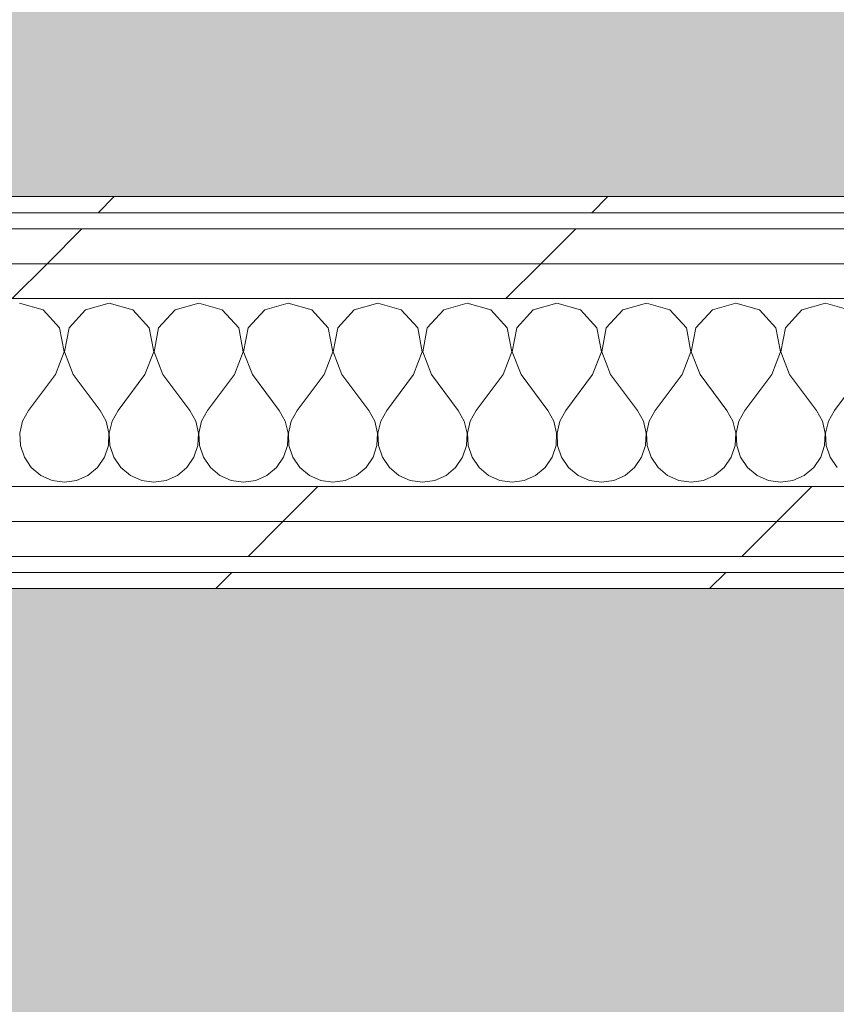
# Model space of a CAD drawing. Header units: millimetres. Extents: x -30280 to 19093, y -19284 to 4746.
# Tile 32 of 132: x -27750 to -27446, y 1400 to 1767. Entities that reach past the tile are written whole.
import ezdxf

# ---------------------------------------------------------------- set-up
doc = ezdxf.new("R2010")
doc.units = ezdxf.units.MM
doc.header["$MEASUREMENT"] = 0
doc.linetypes.add('Wipeout_Contour', pattern=[1000, 0, -1000])
doc.layers.add('Nuevo_07_CR_Cel Ras pladur', color=7, linetype='Continuous')
doc.layers.add('Nuevo_08_E_Envans secs', color=7, linetype='Continuous')
for name, color, linetype, lineweight, true_color in [('Nuevo_07_CR_Cel Ras pladur_Pluma_Nº__102', 7, 'Continuous', 5, 0xcccccc), ('Nuevo_08_E_Envans secs_Pluma_Nº__102', 7, 'Continuous', 5, 0xcccccc), ('Nuevo_08_E_Envans secs_Pluma_Nº__171', 171, 'Continuous', 13, 0xaaaaff), ('Nuevo_08_E_Envans secs_Pluma_Nº__177', 7, 'Continuous', 15, 0xf7e046)]:
    doc.layers.add(name, color=color, linetype=linetype, lineweight=lineweight, true_color=true_color)
doc.layers.add('Nuevo_08_E_Envans secs_Pluma_Nº__1', color=7, linetype='Continuous', lineweight=5)
pattern_1 = [(45, (0, 0), (-183.8478, 183.8478), [195, -65]), (45, (7e-14, 183.85), (-183.8478, 183.8478), [195, -65])]

# ---------------------------------------------------------------- blocks, each defined once
blk = doc.blocks.new('Forjado_1_1', base_point=(-28050.85, 1700.85))
at = {"layer": 'Nuevo_07_CR_Cel Ras pladur_Pluma_Nº__102', "linetype": 'Continuous', "lineweight": 0, "true_color": 0x333333}
h = blk.add_hatch(color=250, dxfattribs=at)
h.paths.add_polyline_path([(-28050.85, 1700.85), (-1702.11, 1700.85), (-1556.11, 1700.85), (-1556.11, -1703.98), (-1619.11, -1703.98), (-1619.11, -6940.7), (-1544.11, -6940.7), (-1544.11, -7505.7), (-1616.26, -7505.7), (-1616.05, -11923.98), (-1552.9, -11923.98), (-1552.9, -12503.98), (-2036.11, -12503.98), (-2036.11, -12340.7), (-6985.39, -12340.7), (-6985.39, -12549.28), (-7491.4, -12549.28), (-7491.4, -12393.7), (-10655.85, -12393.7), (-10657.1, -13685.07), (-1603.63, -13694.56), (-1609.23, -16937.98), (375.89, -16937.98), (375.89, -16738.98), (1128.89, -16738.98), (1128.89, -17066.98), (2622.91, -17066.98), (5778.89, -17066.98), (5778.89, -16738.98), (6378.89, -16738.98), (6378.89, -12488.98), (5778.89, -12488.98), (5763.89, -12069.98), (3832.9, -12069.98), (2768.91, -12069.98), (2768.91, -12619.14), (2622.91, -12619.14), (2622.91, -12069.98), (843.89, -12069.98), (843.89, -12503.98), (363.89, -12503.98), (363.89, -11923.98), (6641.89, -11923.98), (6627.87, -9203.97), (6003.89, -9207.42), (6010.89, -7490.7), (5790.89, -7490.7), (5790.89, -6940.7), (6010.89, -6940.7), (6010.89, -1710.7), (5770.89, -1710.7), (5770.89, 3861.73), (-28038.85, 3861.73)])
h.paths.add_polyline_path([(7.39, -9099.15), (-1192.61, -9099.15), (-1192.61, 1700.85), (7.39, 1700.85)], flags=0)
h.paths.add_polyline_path([(-1181.11, -11348.2), (-1181.11, -9848.2), (5718.89, -9848.2), (5718.89, -11348.2)], flags=0)
h.paths.add_polyline_path([(38, -16371.48), (-1162, -16371.48), (-1162, -12771.48), (38, -12771.48)], flags=0)
h.paths.add_polyline_path([(2309.36, -16371.48), (1109.36, -16371.48), (1109.36, -12771.48), (2309.36, -12771.48)], flags=0)
h.paths.add_polyline_path([(2226.83, -8799.15), (2226.83, 1400.85), (3726.83, 1400.85), (3726.83, -8799.15)], flags=0)
h.paths.add_polyline_path([(3832.9, -12471.48), (5032.9, -12471.48), (5032.9, -16671.48), (3832.9, -16671.48)], flags=0)
at = {"layer": 'Nuevo_07_CR_Cel Ras pladur_Pluma_Nº__102', "color": 254, "linetype": 'Continuous', "lineweight": 5, "true_color": 0xcccccc, "flags": 128}
blk.add_lwpolyline([(-1702.11, 1700.85), (-28050.85, 1700.85), (-28038.85, 3861.73), (5770.89, 3861.73)], dxfattribs=at)
blk = doc.blocks.new('*X748')
at = {"layer": 'Nuevo_08_E_Envans secs_Pluma_Nº__102', "color": 254, "linetype": 'Continuous', "lineweight": 5, "true_color": 0xcccccc}
for p, q in [((-27741.24, 1658.7), (-27750, 1661.19)), ((-27735.09, 1651.97), (-27741.24, 1658.7)), ((-27725.43, 1658.7), (-27731.57, 1651.97)), ((-27716.67, 1661.19), (-27725.43, 1658.7)), ((-27707.9, 1658.7), (-27716.67, 1661.19)), ((-27701.76, 1651.97), (-27707.9, 1658.7)), ((-27692.1, 1658.7), (-27698.24, 1651.97)), ((-27683.33, 1661.19), (-27692.1, 1658.7)), ((-27674.57, 1658.7), (-27683.33, 1661.19)), ((-27668.43, 1651.97), (-27674.57, 1658.7)), ((-27658.76, 1658.7), (-27664.91, 1651.97)), ((-27650, 1661.19), (-27658.76, 1658.7)), ((-27641.24, 1658.7), (-27650, 1661.19)), ((-27635.09, 1651.97), (-27641.24, 1658.7)), ((-27625.43, 1658.7), (-27631.57, 1651.97)), ((-27616.67, 1661.19), (-27625.43, 1658.7)), ((-27607.9, 1658.7), (-27616.67, 1661.19)), ((-27601.76, 1651.97), (-27607.9, 1658.7)), ((-27592.1, 1658.7), (-27598.24, 1651.97)), ((-27583.33, 1661.19), (-27592.1, 1658.7)), ((-27574.57, 1658.7), (-27583.33, 1661.19)), ((-27568.43, 1651.97), (-27574.57, 1658.7)), ((-27558.76, 1658.7), (-27564.91, 1651.97)), ((-27550, 1661.19), (-27558.76, 1658.7)), ((-27541.24, 1658.7), (-27550, 1661.19)), ((-27535.09, 1651.97), (-27541.24, 1658.7)), ((-27525.43, 1658.7), (-27531.57, 1651.97)), ((-27516.67, 1661.19), (-27525.43, 1658.7)), ((-27507.9, 1658.7), (-27516.67, 1661.19)), ((-27501.76, 1651.97), (-27507.9, 1658.7)), ((-27492.1, 1658.7), (-27498.24, 1651.97)), ((-27483.33, 1661.19), (-27492.1, 1658.7)), ((-27474.57, 1658.7), (-27483.33, 1661.19)), ((-27468.43, 1651.97), (-27474.57, 1658.7)), ((-27458.76, 1658.7), (-27464.91, 1651.97)), ((-27450, 1661.19), (-27458.76, 1658.7)), ((-27441.24, 1658.7), (-27450, 1661.19)), ((-27733.4, 1643.02), (-27735.09, 1651.97)), ((-27731.57, 1651.97), (-27733.27, 1643.02)), ((-27700.07, 1643.02), (-27701.76, 1651.97)), ((-27698.24, 1651.97), (-27699.93, 1643.02)), ((-27666.73, 1643.02), (-27668.43, 1651.97)), ((-27664.91, 1651.97), (-27666.6, 1643.02)), ((-27633.4, 1643.02), (-27635.09, 1651.97)), ((-27631.57, 1651.97), (-27633.27, 1643.02)), ((-27600.07, 1643.02), (-27601.76, 1651.97)), ((-27598.24, 1651.97), (-27599.93, 1643.02)), ((-27566.73, 1643.02), (-27568.43, 1651.97)), ((-27564.91, 1651.97), (-27566.6, 1643.02)), ((-27533.4, 1643.02), (-27535.09, 1651.97)), ((-27531.57, 1651.97), (-27533.27, 1643.02)), ((-27500.07, 1643.02), (-27501.76, 1651.97)), ((-27498.24, 1651.97), (-27499.93, 1643.02)), ((-27466.73, 1643.02), (-27468.43, 1651.97)), ((-27464.91, 1651.97), (-27466.6, 1643.02)), ((-27736.67, 1634.52), (-27733.4, 1643.02)), ((-27733.27, 1643.02), (-27730, 1634.52)), ((-27703.33, 1634.52), (-27700.07, 1643.02)), ((-27699.93, 1643.02), (-27696.67, 1634.52)), ((-27670, 1634.52), (-27666.73, 1643.02)), ((-27666.6, 1643.02), (-27663.33, 1634.52)), ((-27636.67, 1634.52), (-27633.4, 1643.02)), ((-27633.27, 1643.02), (-27630, 1634.52)), ((-27603.33, 1634.52), (-27600.07, 1643.02)), ((-27599.93, 1643.02), (-27596.67, 1634.52)), ((-27570, 1634.52), (-27566.73, 1643.02)), ((-27566.6, 1643.02), (-27563.33, 1634.52)), ((-27536.67, 1634.52), (-27533.4, 1643.02)), ((-27533.27, 1643.02), (-27530, 1634.52)), ((-27503.33, 1634.52), (-27500.07, 1643.02)), ((-27499.93, 1643.02), (-27496.67, 1634.52)), ((-27470, 1634.52), (-27466.73, 1643.02)), ((-27466.6, 1643.02), (-27463.33, 1634.52)), ((-27736.67, 1634.52), (-27746.67, 1621.19)), ((-27730, 1634.52), (-27720, 1621.19)), ((-27703.33, 1634.52), (-27713.33, 1621.19)), ((-27696.67, 1634.52), (-27686.67, 1621.19)), ((-27670, 1634.52), (-27680, 1621.19)), ((-27663.33, 1634.52), (-27653.33, 1621.19)), ((-27636.67, 1634.52), (-27646.67, 1621.19)), ((-27630, 1634.52), (-27620, 1621.19)), ((-27603.33, 1634.52), (-27613.33, 1621.19)), ((-27596.67, 1634.52), (-27586.67, 1621.19)), ((-27570, 1634.52), (-27580, 1621.19)), ((-27563.33, 1634.52), (-27553.33, 1621.19)), ((-27536.67, 1634.52), (-27546.67, 1621.19)), ((-27530, 1634.52), (-27520, 1621.19)), ((-27503.33, 1634.52), (-27513.33, 1621.19)), ((-27496.67, 1634.52), (-27486.67, 1621.19)), ((-27470, 1634.52), (-27480, 1621.19)), ((-27463.33, 1634.52), (-27453.33, 1621.19)), ((-27436.67, 1634.52), (-27446.67, 1621.19)), ((-27746.67, 1621.19), (-27748.89, 1617.16)), ((-27717.77, 1617.16), (-27720, 1621.19)), ((-27713.33, 1621.19), (-27715.56, 1617.16)), ((-27684.44, 1617.16), (-27686.67, 1621.19)), ((-27680, 1621.19), (-27682.23, 1617.16)), ((-27651.11, 1617.16), (-27653.33, 1621.19)), ((-27646.67, 1621.19), (-27648.89, 1617.16)), ((-27617.77, 1617.16), (-27620, 1621.19)), ((-27613.33, 1621.19), (-27615.56, 1617.16)), ((-27584.44, 1617.16), (-27586.67, 1621.19)), ((-27580, 1621.19), (-27582.23, 1617.16)), ((-27551.11, 1617.16), (-27553.33, 1621.19)), ((-27546.67, 1621.19), (-27548.89, 1617.16)), ((-27517.77, 1617.16), (-27520, 1621.19)), ((-27513.33, 1621.19), (-27515.56, 1617.16)), ((-27484.44, 1617.16), (-27486.67, 1621.19)), ((-27480, 1621.19), (-27482.23, 1617.16)), ((-27451.11, 1617.16), (-27453.33, 1621.19)), ((-27446.67, 1621.19), (-27448.89, 1617.16)), ((-27748.89, 1617.16), (-27749.93, 1612.68)), ((-27716.73, 1612.68), (-27717.77, 1617.16)), ((-27715.56, 1617.16), (-27716.6, 1612.68)), ((-27683.4, 1612.68), (-27684.44, 1617.16)), ((-27682.23, 1617.16), (-27683.27, 1612.68)), ((-27650.07, 1612.68), (-27651.11, 1617.16)), ((-27648.89, 1617.16), (-27649.93, 1612.68)), ((-27616.73, 1612.68), (-27617.77, 1617.16)), ((-27615.56, 1617.16), (-27616.6, 1612.68)), ((-27583.4, 1612.68), (-27584.44, 1617.16)), ((-27582.23, 1617.16), (-27583.27, 1612.68)), ((-27550.07, 1612.68), (-27551.11, 1617.16)), ((-27548.89, 1617.16), (-27549.93, 1612.68)), ((-27516.73, 1612.68), (-27517.77, 1617.16)), ((-27515.56, 1617.16), (-27516.6, 1612.68)), ((-27483.4, 1612.68), (-27484.44, 1617.16)), ((-27482.23, 1617.16), (-27483.27, 1612.68)), ((-27450.07, 1612.68), (-27451.11, 1617.16)), ((-27448.89, 1617.16), (-27449.93, 1612.68)), ((-27749.93, 1612.68), (-27749.71, 1608.09)), ((-27716.96, 1608.09), (-27716.73, 1612.68)), ((-27716.6, 1612.68), (-27716.38, 1608.09)), ((-27683.62, 1608.09), (-27683.4, 1612.68)), ((-27683.27, 1612.68), (-27683.04, 1608.09)), ((-27650.29, 1608.09), (-27650.07, 1612.68)), ((-27649.93, 1612.68), (-27649.71, 1608.09)), ((-27616.96, 1608.09), (-27616.73, 1612.68)), ((-27616.6, 1612.68), (-27616.38, 1608.09)), ((-27583.62, 1608.09), (-27583.4, 1612.68)), ((-27583.27, 1612.68), (-27583.04, 1608.09)), ((-27550.29, 1608.09), (-27550.07, 1612.68)), ((-27549.93, 1612.68), (-27549.71, 1608.09)), ((-27516.96, 1608.09), (-27516.73, 1612.68)), ((-27516.6, 1612.68), (-27516.38, 1608.09)), ((-27483.62, 1608.09), (-27483.4, 1612.68)), ((-27483.27, 1612.68), (-27483.04, 1608.09)), ((-27450.29, 1608.09), (-27450.07, 1612.68)), ((-27449.93, 1612.68), (-27449.71, 1608.09)), ((-27749.71, 1608.09), (-27748.24, 1603.73)), ((-27718.43, 1603.73), (-27716.96, 1608.09)), ((-27716.38, 1608.09), (-27714.91, 1603.73)), ((-27685.09, 1603.73), (-27683.62, 1608.09)), ((-27683.04, 1608.09), (-27681.57, 1603.73)), ((-27651.76, 1603.73), (-27650.29, 1608.09)), ((-27649.71, 1608.09), (-27648.24, 1603.73)), ((-27618.43, 1603.73), (-27616.96, 1608.09)), ((-27616.38, 1608.09), (-27614.91, 1603.73)), ((-27585.09, 1603.73), (-27583.62, 1608.09)), ((-27583.04, 1608.09), (-27581.57, 1603.73)), ((-27551.76, 1603.73), (-27550.29, 1608.09)), ((-27549.71, 1608.09), (-27548.24, 1603.73)), ((-27518.43, 1603.73), (-27516.96, 1608.09)), ((-27516.38, 1608.09), (-27514.91, 1603.73)), ((-27485.09, 1603.73), (-27483.62, 1608.09)), ((-27483.04, 1608.09), (-27481.57, 1603.73)), ((-27451.76, 1603.73), (-27450.29, 1608.09)), ((-27449.71, 1608.09), (-27448.24, 1603.73)), ((-27748.24, 1603.73), (-27745.64, 1599.94)), ((-27721.03, 1599.94), (-27718.43, 1603.73)), ((-27714.91, 1603.73), (-27712.3, 1599.94)), ((-27687.7, 1599.94), (-27685.09, 1603.73)), ((-27681.57, 1603.73), (-27678.97, 1599.94)), ((-27654.36, 1599.94), (-27651.76, 1603.73)), ((-27648.24, 1603.73), (-27645.64, 1599.94)), ((-27621.03, 1599.94), (-27618.43, 1603.73)), ((-27614.91, 1603.73), (-27612.3, 1599.94)), ((-27587.7, 1599.94), (-27585.09, 1603.73)), ((-27581.57, 1603.73), (-27578.97, 1599.94)), ((-27554.36, 1599.94), (-27551.76, 1603.73)), ((-27548.24, 1603.73), (-27545.64, 1599.94)), ((-27521.03, 1599.94), (-27518.43, 1603.73)), ((-27514.91, 1603.73), (-27512.3, 1599.94)), ((-27487.7, 1599.94), (-27485.09, 1603.73)), ((-27481.57, 1603.73), (-27478.97, 1599.94)), ((-27454.36, 1599.94), (-27451.76, 1603.73)), ((-27448.24, 1603.73), (-27445.64, 1599.94)), ((-27745.64, 1599.94), (-27742.1, 1597.01)), ((-27724.57, 1597.01), (-27721.03, 1599.94)), ((-27712.3, 1599.94), (-27708.76, 1597.01)), ((-27691.24, 1597.01), (-27687.7, 1599.94)), ((-27678.97, 1599.94), (-27675.43, 1597.01)), ((-27657.9, 1597.01), (-27654.36, 1599.94)), ((-27645.64, 1599.94), (-27642.1, 1597.01)), ((-27624.57, 1597.01), (-27621.03, 1599.94)), ((-27612.3, 1599.94), (-27608.76, 1597.01)), ((-27591.24, 1597.01), (-27587.7, 1599.94)), ((-27578.97, 1599.94), (-27575.43, 1597.01)), ((-27557.9, 1597.01), (-27554.36, 1599.94)), ((-27545.64, 1599.94), (-27542.1, 1597.01)), ((-27524.57, 1597.01), (-27521.03, 1599.94)), ((-27512.3, 1599.94), (-27508.76, 1597.01)), ((-27491.24, 1597.01), (-27487.7, 1599.94)), ((-27478.97, 1599.94), (-27475.43, 1597.01)), ((-27457.9, 1597.01), (-27454.36, 1599.94)), ((-27742.1, 1597.01), (-27737.89, 1595.15)), ((-27728.78, 1595.15), (-27724.57, 1597.01)), ((-27708.76, 1597.01), (-27704.55, 1595.15)), ((-27695.45, 1595.15), (-27691.24, 1597.01)), ((-27675.43, 1597.01), (-27671.22, 1595.15)), ((-27662.11, 1595.15), (-27657.9, 1597.01)), ((-27642.1, 1597.01), (-27637.89, 1595.15)), ((-27628.78, 1595.15), (-27624.57, 1597.01)), ((-27608.76, 1597.01), (-27604.55, 1595.15)), ((-27595.45, 1595.15), (-27591.24, 1597.01)), ((-27575.43, 1597.01), (-27571.22, 1595.15)), ((-27562.11, 1595.15), (-27557.9, 1597.01)), ((-27542.1, 1597.01), (-27537.89, 1595.15)), ((-27528.78, 1595.15), (-27524.57, 1597.01)), ((-27508.76, 1597.01), (-27504.55, 1595.15)), ((-27495.45, 1595.15), (-27491.24, 1597.01)), ((-27475.43, 1597.01), (-27471.22, 1595.15)), ((-27462.11, 1595.15), (-27457.9, 1597.01)), ((-27737.89, 1595.15), (-27733.33, 1594.52)), ((-27733.33, 1594.52), (-27728.78, 1595.15)), ((-27704.55, 1595.15), (-27700, 1594.52)), ((-27700, 1594.52), (-27695.45, 1595.15)), ((-27671.22, 1595.15), (-27666.67, 1594.52)), ((-27666.67, 1594.52), (-27662.11, 1595.15)), ((-27637.89, 1595.15), (-27633.33, 1594.52)), ((-27633.33, 1594.52), (-27628.78, 1595.15)), ((-27604.55, 1595.15), (-27600, 1594.52)), ((-27600, 1594.52), (-27595.45, 1595.15)), ((-27571.22, 1595.15), (-27566.67, 1594.52)), ((-27566.67, 1594.52), (-27562.11, 1595.15)), ((-27537.89, 1595.15), (-27533.33, 1594.52)), ((-27533.33, 1594.52), (-27528.78, 1595.15)), ((-27504.55, 1595.15), (-27500, 1594.52)), ((-27500, 1594.52), (-27495.45, 1595.15)), ((-27471.22, 1595.15), (-27466.67, 1594.52)), ((-27466.67, 1594.52), (-27462.11, 1595.15))]:
    blk.add_line(p, q, dxfattribs=at)
blk = doc.blocks.new('Muro_118_1', base_point=(-26863.49, 1700.85))
at = {"color": 254, "linetype": 'Wipeout_Contour', "lineweight": 0, "ltscale": 110026.586564}
blk.add_wipeout([(-28044.85, 1694.85), (-26863.49, 1694.85), (-26863.49, 1700.85), (-28044.85, 1700.85)], dxfattribs=at).dxf.layer = 'Nuevo_08_E_Envans secs'
at = {"color": 254, "linetype": 'Wipeout_Contour', "lineweight": 0, "ltscale": 109984.84585}
blk.add_wipeout([(-28025.85, 1675.85), (-26863.49, 1675.85), (-26863.49, 1688.85), (-28025.85, 1688.85)], dxfattribs=at).dxf.layer = 'Nuevo_08_E_Envans secs'
at = {"color": 254, "linetype": 'Wipeout_Contour', "lineweight": 0, "ltscale": 109713.857987}
blk.add_wipeout([(-27904.85, 1554.85), (-26863.49, 1554.85), (-26863.49, 1560.85), (-27904.85, 1560.85)], dxfattribs=at).dxf.layer = 'Nuevo_08_E_Envans secs'
at = {"layer": 'Nuevo_08_E_Envans secs_Pluma_Nº__171', "linetype": 'Continuous', "lineweight": 13, "true_color": 0xaaaaff}
h = blk.add_hatch(dxfattribs=at)
h.set_pattern_fill('Panellat_HPL_0001', color=161, style=0, pattern_type=2)
h.set_pattern_definition(pattern_1)
h.paths.add_polyline_path([(-28044.85, 1694.85), (-26863.49, 1694.85), (-26863.49, 1700.85), (-28044.85, 1700.85)])
h = blk.add_hatch(dxfattribs=at)
h.set_pattern_fill('Panellat_HPL_0001', color=161, style=0, pattern_type=2)
h.set_pattern_definition(pattern_1)
h.paths.add_polyline_path([(-27904.85, 1554.85), (-26863.49, 1554.85), (-26863.49, 1560.85), (-27904.85, 1560.85)])
at = {"layer": 'Nuevo_08_E_Envans secs_Pluma_Nº__177', "linetype": 'Continuous', "lineweight": 15, "true_color": 0xf7e046}
h = blk.add_hatch(dxfattribs=at)
h.set_pattern_fill('Panellat_HPL_0001', color=53, style=0, pattern_type=2)
h.set_pattern_definition(pattern_1)
h.paths.add_polyline_path([(-28025.85, 1675.85), (-26863.49, 1675.85), (-26863.49, 1688.85), (-28025.85, 1688.85)])
at = {"layer": 'Nuevo_08_E_Envans secs_Pluma_Nº__1', "color": 7, "linetype": 'Continuous', "lineweight": 5}
for p, q in [((-26863.49, 1694.85), (-28038.85, 1694.85)), ((-26863.49, 1688.85), (-28025.85, 1688.85)), ((-26863.49, 1560.85), (-27904.85, 1560.85))]:
    blk.add_line(p, q, dxfattribs=at)
at = {"layer": 'Nuevo_08_E_Envans secs_Pluma_Nº__1', "color": 7, "linetype": 'Continuous', "lineweight": 5, "flags": 128}
for points in [[(-26863.49, 1700.85), (-28044.85, 1700.85)], [(-27904.85, 1554.85), (-26863.49, 1554.85)]]:
    blk.add_lwpolyline(points, dxfattribs=at)
at = {"color": 254, "linetype": 'Wipeout_Contour', "lineweight": 0, "ltscale": 109955.721047}
blk.add_wipeout([(-28012.85, 1662.85), (-26863.49, 1662.85), (-26863.49, 1675.85), (-28012.85, 1675.85)], dxfattribs=at).dxf.layer = 'Nuevo_08_E_Envans secs'
at = {"layer": 'Nuevo_08_E_Envans secs_Pluma_Nº__177', "linetype": 'Continuous', "lineweight": 15, "true_color": 0xf7e046}
h = blk.add_hatch(dxfattribs=at)
h.set_pattern_fill('Panellat_HPL_0001', color=53, style=0, pattern_type=2)
h.set_pattern_definition(pattern_1)
h.paths.add_polyline_path([(-28012.85, 1662.85), (-26863.49, 1662.85), (-26863.49, 1675.85), (-28012.85, 1675.85)])
at = {"layer": 'Nuevo_08_E_Envans secs_Pluma_Nº__1', "color": 7, "linetype": 'Continuous', "lineweight": 5}
for p, q in [((-26863.49, 1675.85), (-28012.85, 1675.85)), ((-26863.49, 1662.85), (-27942.85, 1662.85))]:
    blk.add_line(p, q, dxfattribs=at)
at = {"layer": 'Nuevo_08_E_Envans secs', "color": 7, "lineweight": 20}
blk.add_blockref('*X748', (0, 0), dxfattribs=at)
at = {"color": 254, "linetype": 'Wipeout_Contour', "lineweight": 0, "ltscale": 109770.316213}
blk.add_wipeout([(-27929.85, 1579.85), (-26863.49, 1579.85), (-26863.49, 1592.85), (-27929.85, 1592.85)], dxfattribs=at).dxf.layer = 'Nuevo_08_E_Envans secs'
at = {"layer": 'Nuevo_08_E_Envans secs_Pluma_Nº__177', "linetype": 'Continuous', "lineweight": 15, "true_color": 0xf7e046}
h = blk.add_hatch(dxfattribs=at)
h.set_pattern_fill('Panellat_HPL_0001', color=53, style=0, pattern_type=2)
h.set_pattern_definition(pattern_1)
h.paths.add_polyline_path([(-27929.85, 1579.85), (-26863.49, 1579.85), (-26863.49, 1592.85), (-27929.85, 1592.85)])
at = {"layer": 'Nuevo_08_E_Envans secs_Pluma_Nº__1', "color": 7, "linetype": 'Continuous', "lineweight": 5}
blk.add_line((-26863.49, 1592.85), (-27929.85, 1592.85), dxfattribs=at)
at = {"color": 254, "linetype": 'Wipeout_Contour', "lineweight": 0, "ltscale": 109741.362567}
blk.add_wipeout([(-27916.85, 1566.85), (-26863.49, 1566.85), (-26863.49, 1579.85), (-27916.85, 1579.85)], dxfattribs=at).dxf.layer = 'Nuevo_08_E_Envans secs'
at = {"layer": 'Nuevo_08_E_Envans secs_Pluma_Nº__177', "linetype": 'Continuous', "lineweight": 15, "true_color": 0xf7e046}
h = blk.add_hatch(dxfattribs=at)
h.set_pattern_fill('Panellat_HPL_0001', color=53, style=0, pattern_type=2)
h.set_pattern_definition(pattern_1)
h.paths.add_polyline_path([(-27916.85, 1566.85), (-26863.49, 1566.85), (-26863.49, 1579.85), (-27916.85, 1579.85)])
at = {"layer": 'Nuevo_08_E_Envans secs_Pluma_Nº__1', "color": 7, "linetype": 'Continuous', "lineweight": 5}
for p, q in [((-26863.49, 1579.85), (-27916.85, 1579.85)), ((-26863.49, 1566.85), (-27910.85, 1566.85))]:
    blk.add_line(p, q, dxfattribs=at)
blk = doc.blocks.new('Forjado_316_1', base_point=(-27904.85, 1554.85))
at = {"layer": 'Nuevo_07_CR_Cel Ras pladur_Pluma_Nº__102', "linetype": 'Continuous', "lineweight": 0, "true_color": 0x333333}
h = blk.add_hatch(color=250, dxfattribs=at)
h.paths.add_polyline_path([(-27904.85, 1554.85), (-27904.85, -1128.98), (-16136.43, -1128.98), (-16136.43, 1554.85)])
h.paths.add_polyline_path([(-16620.64, -687.06), (-27420.64, -687.06), (-27420.64, 1112.94), (-16620.64, 1112.94)], flags=0)
at = {"layer": 'Nuevo_07_CR_Cel Ras pladur_Pluma_Nº__102', "color": 254, "linetype": 'Continuous', "lineweight": 5, "true_color": 0xcccccc, "flags": 128}
blk.add_lwpolyline([(-27904.85, 1554.85), (-27904.85, -1128.98), (-16136.43, -1128.98), (-16136.43, 1554.85)], close=True, dxfattribs=at)

msp = doc.modelspace()

# ---------------------------------------------------------------- block references
at = {"layer": 'Nuevo_07_CR_Cel Ras pladur', "color": 254, "linetype": 'Continuous', "lineweight": 5, "true_color": 0xcccccc}
msp.add_blockref('Forjado_1_1', (-28050.85, 1700.85), dxfattribs=at)

# ---------------------------------------------------------------- next in the draw order: block references
at = {"layer": 'Nuevo_08_E_Envans secs', "color": 7, "lineweight": 20}
msp.add_blockref('Muro_118_1', (-26863.49, 1700.85), dxfattribs=at)

# ---------------------------------------------------------------- next in the draw order: block references
at = {"layer": 'Nuevo_07_CR_Cel Ras pladur', "color": 254, "linetype": 'Continuous', "lineweight": 5, "true_color": 0xcccccc}
msp.add_blockref('Forjado_316_1', (-27904.85, 1554.85), dxfattribs=at)

doc.saveas('drawing.dxf')
